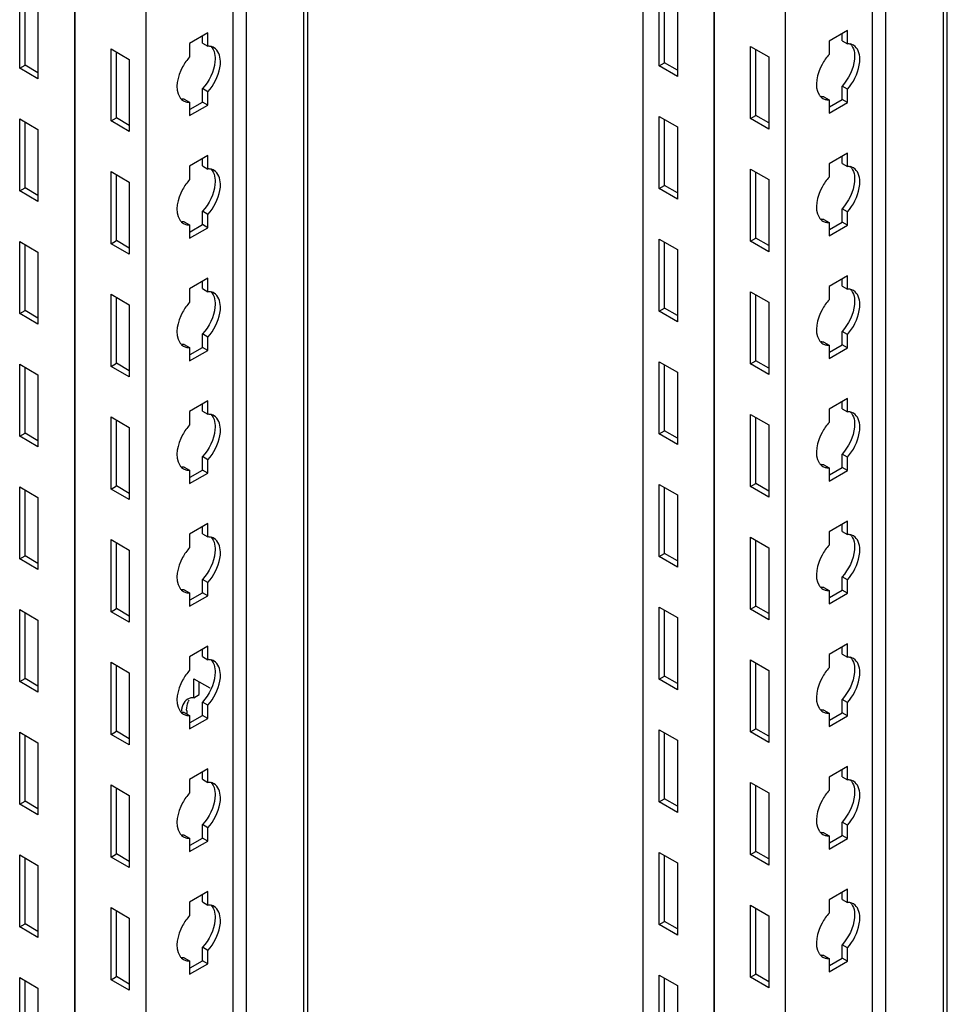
# Model space of a CAD drawing. Header units: millimetres. Extents: x 474 to 1324, y 193 to 2317.
# Tile 14 of 39: x 1168 to 1322, y 564 to 728. Entities that reach past the tile are written whole.
import ezdxf

# ---------------------------------------------------------------- set-up
doc = ezdxf.new("R2010")
doc.units = ezdxf.units.MM
doc.header["$LTSCALE"] = 163.201859
doc.layers.get('0').update_dxf_attribs({"linetype": 'CONTINUOUS'})

msp = doc.modelspace()

# ---------------------------------------------------------------- linework, layer by layer
at = {"color": 7}
for p, q in [((1322.13, 433.8), (1322.13, 1941.88)), ((1321.47, 432.88), (1321.47, 1940.96)), ((1311.85, 1935.41), (1311.85, 427.33)), ((1283.28, 1934.22), (1283.28, 426.14)), ((1283.32, 1934.2), (1283.32, 426.12)), ((1309.62, 1934.12), (1309.62, 427.67)), ((1271.44, 1928), (1271.44, 432.98)), ((1295.13, 1927.38), (1295.13, 419.3)), ((1215.71, 495.37), (1215.71, 1895.82)), ((1215.05, 493.7), (1215.05, 1895.44)), ((1205.43, 1889.89), (1205.43, 488.15)), ((1203.2, 1888.6), (1203.2, 488.5)), ((1188.71, 1880.23), (1188.71, 480.13)), ((1176.86, 1873.39), (1176.86, 486.97)), ((1176.9, 1873.41), (1176.9, 486.95)), ((1167.74, 719.75), (1167.74, 731.76)), ((1168.63, 720.26), (1168.63, 731.25)), ((1274.16, 720.16), (1274.16, 732.17)), ((1275.05, 720.67), (1275.05, 731.66)), ((1170.78, 730), (1170.78, 718)), ((1277.2, 730.41), (1277.2, 718.41)), ((1305.49, 726.04), (1302.45, 724.29)), ((1305.49, 723.82), (1305.49, 726.04)), ((1199.07, 725.63), (1196.03, 723.88)), ((1198.18, 723.92), (1198.18, 725.12)), ((1199.07, 723.41), (1199.07, 725.63)), ((1302.45, 724.29), (1302.45, 722.06)), ((1304.6, 724.33), (1304.6, 725.53)), ((1304.6, 724.33), (1305.49, 723.82)), ((1182.94, 722.98), (1185.99, 721.22)), ((1182.94, 710.98), (1182.94, 722.98)), ((1196.03, 723.88), (1196.03, 721.65)), ((1198.18, 723.92), (1199.07, 723.41)), ((1289.36, 723.39), (1292.41, 721.63)), ((1289.36, 711.39), (1289.36, 723.39)), ((1290.25, 711.9), (1290.25, 722.88)), ((1183.83, 711.49), (1183.83, 722.47)), ((1185.99, 721.22), (1185.99, 709.22)), ((1292.41, 721.63), (1292.41, 709.63)), ((1167.74, 719.75), (1168.63, 720.26)), ((1170.78, 718), (1167.74, 719.75)), ((1170.78, 719.02), (1168.63, 720.26)), ((1274.16, 720.16), (1275.05, 720.67)), ((1277.2, 718.41), (1274.16, 720.16)), ((1277.2, 719.43), (1275.05, 720.67)), ((1199.07, 715.85), (1198.18, 716.37)), ((1198.18, 714.14), (1198.18, 716.37)), ((1305.49, 716.26), (1304.6, 716.77)), ((1304.6, 714.55), (1304.6, 716.77)), ((1305.49, 714.04), (1305.49, 716.26)), ((1195.14, 714.61), (1196.03, 714.1)), ((1199.07, 713.63), (1199.07, 715.85)), ((1301.56, 715.02), (1302.45, 714.51)), ((1302.45, 714.51), (1302.45, 712.28)), ((1302.53, 713.35), (1304.6, 714.55)), ((1305.49, 714.04), (1304.6, 714.55)), ((1196.03, 714.1), (1196.03, 711.87)), ((1196.03, 711.87), (1199.07, 713.63)), ((1196.11, 712.94), (1198.18, 714.14)), ((1199.07, 713.63), (1198.18, 714.14)), ((1302.45, 712.28), (1305.49, 714.04)), ((1167.74, 711.34), (1170.78, 709.59)), ((1167.74, 699.34), (1167.74, 711.34)), ((1182.94, 710.98), (1183.83, 711.49)), ((1185.99, 710.24), (1183.83, 711.49)), ((1274.16, 711.75), (1277.2, 710)), ((1274.16, 699.75), (1274.16, 711.75)), ((1275.05, 700.26), (1275.05, 711.24)), ((1289.36, 711.39), (1290.25, 711.9)), ((1292.41, 709.63), (1289.36, 711.39)), ((1292.41, 710.65), (1290.25, 711.9)), ((1168.63, 699.85), (1168.63, 710.83)), ((1170.78, 709.59), (1170.78, 697.59)), ((1185.99, 709.22), (1182.94, 710.98)), ((1277.2, 710), (1277.2, 697.99)), ((1199.07, 705.22), (1196.03, 703.46)), ((1198.18, 703.5), (1198.18, 704.71)), ((1199.07, 702.99), (1199.07, 705.22)), ((1305.49, 705.63), (1302.45, 703.87)), ((1304.6, 703.91), (1304.6, 705.12)), ((1305.49, 703.4), (1305.49, 705.63)), ((1196.03, 703.46), (1196.03, 701.24)), ((1198.18, 703.5), (1199.07, 702.99)), ((1289.36, 702.98), (1292.41, 701.22)), ((1289.36, 690.97), (1289.36, 702.98)), ((1302.45, 703.87), (1302.45, 701.65)), ((1304.6, 703.91), (1305.49, 703.4)), ((1182.94, 702.57), (1185.99, 700.81)), ((1182.94, 690.56), (1182.94, 702.57)), ((1183.83, 691.07), (1183.83, 702.06)), ((1290.25, 691.48), (1290.25, 702.47)), ((1167.74, 699.34), (1168.63, 699.85)), ((1170.78, 698.61), (1168.63, 699.85)), ((1185.99, 700.81), (1185.99, 688.81)), ((1274.16, 699.75), (1275.05, 700.26)), ((1277.2, 697.99), (1274.16, 699.75)), ((1277.2, 699.02), (1275.05, 700.26)), ((1292.41, 701.22), (1292.41, 689.22)), ((1170.78, 697.59), (1167.74, 699.34)), ((1305.49, 695.85), (1304.6, 696.36)), ((1304.6, 694.14), (1304.6, 696.36)), ((1199.07, 695.44), (1198.18, 695.95)), ((1198.18, 693.73), (1198.18, 695.95)), ((1199.07, 693.22), (1199.07, 695.44)), ((1305.49, 693.63), (1305.49, 695.85)), ((1195.14, 694.2), (1196.03, 693.69)), ((1196.03, 693.69), (1196.03, 691.46)), ((1196.03, 691.46), (1199.07, 693.22)), ((1196.11, 692.53), (1198.18, 693.73)), ((1199.07, 693.22), (1198.18, 693.73)), ((1301.56, 694.61), (1302.45, 694.1)), ((1302.45, 694.1), (1302.45, 691.87)), ((1302.45, 691.87), (1305.49, 693.63)), ((1302.53, 692.94), (1304.6, 694.14)), ((1305.49, 693.63), (1304.6, 694.14)), ((1289.36, 690.97), (1290.25, 691.48)), ((1292.41, 690.24), (1290.25, 691.48)), ((1167.74, 690.93), (1170.78, 689.18)), ((1167.74, 678.93), (1167.74, 690.93)), ((1168.63, 679.44), (1168.63, 690.42)), ((1182.94, 690.56), (1183.83, 691.07)), ((1185.99, 688.81), (1182.94, 690.56)), ((1185.99, 689.83), (1183.83, 691.07)), ((1274.16, 691.34), (1277.2, 689.58)), ((1274.16, 679.34), (1274.16, 691.34)), ((1275.05, 679.85), (1275.05, 690.83)), ((1292.41, 689.22), (1289.36, 690.97)), ((1170.78, 689.18), (1170.78, 677.17)), ((1277.2, 689.58), (1277.2, 677.58)), ((1305.49, 685.22), (1302.45, 683.46)), ((1305.49, 682.99), (1305.49, 685.22)), ((1199.07, 684.81), (1196.03, 683.05)), ((1198.18, 683.09), (1198.18, 684.3)), ((1199.07, 682.58), (1199.07, 684.81)), ((1302.45, 683.46), (1302.45, 681.24)), ((1304.6, 683.5), (1304.6, 684.71)), ((1304.6, 683.5), (1305.49, 682.99)), ((1182.94, 682.15), (1185.99, 680.4)), ((1182.94, 670.15), (1182.94, 682.15)), ((1183.83, 670.66), (1183.83, 681.64)), ((1196.03, 683.05), (1196.03, 680.83)), ((1198.18, 683.09), (1199.07, 682.58)), ((1289.36, 682.56), (1292.41, 680.81)), ((1289.36, 670.56), (1289.36, 682.56)), ((1290.25, 671.07), (1290.25, 682.05)), ((1185.99, 680.4), (1185.99, 668.4)), ((1292.41, 680.81), (1292.41, 668.81)), ((1167.74, 678.93), (1168.63, 679.44)), ((1170.78, 677.17), (1167.74, 678.93)), ((1170.78, 678.19), (1168.63, 679.44)), ((1274.16, 679.34), (1275.05, 679.85)), ((1277.2, 677.58), (1274.16, 679.34)), ((1277.2, 678.6), (1275.05, 679.85)), ((1199.07, 675.03), (1198.18, 675.54)), ((1198.18, 673.31), (1198.18, 675.54)), ((1199.07, 672.8), (1199.07, 675.03)), ((1305.49, 675.44), (1304.6, 675.95)), ((1304.6, 673.72), (1304.6, 675.95)), ((1305.49, 673.21), (1305.49, 675.44)), ((1195.14, 673.78), (1196.03, 673.27)), ((1301.56, 674.19), (1302.45, 673.68)), ((1302.45, 673.68), (1302.45, 671.46)), ((1302.53, 672.53), (1304.6, 673.72)), ((1305.49, 673.21), (1304.6, 673.72)), ((1196.03, 673.27), (1196.03, 671.05)), ((1196.03, 671.05), (1199.07, 672.8)), ((1196.11, 672.12), (1198.18, 673.31)), ((1199.07, 672.8), (1198.18, 673.31)), ((1302.45, 671.46), (1305.49, 673.21)), ((1167.74, 670.52), (1170.78, 668.76)), ((1167.74, 658.52), (1167.74, 670.52)), ((1182.94, 670.15), (1183.83, 670.66)), ((1185.99, 668.4), (1182.94, 670.15)), ((1185.99, 669.42), (1183.83, 670.66)), ((1274.16, 670.93), (1277.2, 669.17)), ((1274.16, 658.93), (1274.16, 670.93)), ((1275.05, 659.44), (1275.05, 670.42)), ((1289.36, 670.56), (1290.25, 671.07)), ((1292.41, 668.81), (1289.36, 670.56)), ((1292.41, 669.83), (1290.25, 671.07)), ((1168.63, 659.03), (1168.63, 670.01)), ((1170.78, 668.76), (1170.78, 656.76)), ((1277.2, 669.17), (1277.2, 657.17)), ((1199.07, 664.39), (1196.03, 662.64)), ((1198.18, 662.68), (1198.18, 663.88)), ((1199.07, 662.17), (1199.07, 664.39)), ((1305.49, 664.8), (1302.45, 663.05)), ((1304.6, 663.09), (1304.6, 664.29)), ((1305.49, 662.58), (1305.49, 664.8)), ((1196.03, 662.64), (1196.03, 660.41)), ((1198.18, 662.68), (1199.07, 662.17)), ((1289.36, 662.15), (1292.41, 660.4)), ((1289.36, 650.15), (1289.36, 662.15)), ((1302.45, 663.05), (1302.45, 660.82)), ((1304.6, 663.09), (1305.49, 662.58)), ((1182.94, 661.74), (1185.99, 659.99)), ((1182.94, 649.74), (1182.94, 661.74)), ((1183.83, 650.25), (1183.83, 661.23)), ((1290.25, 650.66), (1290.25, 661.64)), ((1292.41, 660.4), (1292.41, 648.39)), ((1167.74, 658.52), (1168.63, 659.03)), ((1170.78, 657.78), (1168.63, 659.03)), ((1185.99, 659.99), (1185.99, 647.98)), ((1274.16, 658.93), (1275.05, 659.44)), ((1277.2, 657.17), (1274.16, 658.93)), ((1277.2, 658.19), (1275.05, 659.44)), ((1170.78, 656.76), (1167.74, 658.52)), ((1305.49, 655.03), (1304.6, 655.54)), ((1304.6, 653.31), (1304.6, 655.54)), ((1199.07, 654.62), (1198.18, 655.13)), ((1198.18, 652.9), (1198.18, 655.13)), ((1199.07, 652.39), (1199.07, 654.62)), ((1301.56, 653.78), (1302.45, 653.27)), ((1305.49, 652.8), (1305.49, 655.03)), ((1195.14, 653.37), (1196.03, 652.86)), ((1196.03, 652.86), (1196.03, 650.64)), ((1196.03, 650.64), (1199.07, 652.39)), ((1196.11, 651.7), (1198.18, 652.9)), ((1199.07, 652.39), (1198.18, 652.9)), ((1302.45, 653.27), (1302.45, 651.05)), ((1302.45, 651.05), (1305.49, 652.8)), ((1302.53, 652.11), (1304.6, 653.31)), ((1305.49, 652.8), (1304.6, 653.31)), ((1274.16, 650.52), (1277.2, 648.76)), ((1274.16, 638.51), (1274.16, 650.52)), ((1289.36, 650.15), (1290.25, 650.66)), ((1292.41, 649.41), (1290.25, 650.66)), ((1167.74, 650.11), (1170.78, 648.35)), ((1167.74, 638.1), (1167.74, 650.11)), ((1168.63, 638.61), (1168.63, 649.6)), ((1182.94, 649.74), (1183.83, 650.25)), ((1185.99, 647.98), (1182.94, 649.74)), ((1185.99, 649), (1183.83, 650.25)), ((1275.05, 639.02), (1275.05, 650)), ((1292.41, 648.39), (1289.36, 650.15)), ((1170.78, 648.35), (1170.78, 636.35)), ((1277.2, 648.76), (1277.2, 636.76)), ((1199.07, 643.98), (1196.03, 642.23)), ((1199.07, 641.76), (1199.07, 643.98)), ((1305.49, 644.39), (1302.45, 642.64)), ((1305.49, 642.17), (1305.49, 644.39)), ((1198.18, 642.27), (1198.18, 643.47)), ((1198.18, 642.27), (1199.07, 641.76)), ((1302.45, 642.64), (1302.45, 640.41)), ((1304.6, 642.68), (1304.6, 643.88)), ((1304.6, 642.68), (1305.49, 642.17)), ((1182.94, 641.33), (1185.99, 639.57)), ((1182.94, 629.33), (1182.94, 641.33)), ((1183.83, 629.84), (1183.83, 640.82)), ((1196.03, 642.23), (1196.03, 640)), ((1289.36, 641.74), (1292.41, 639.98)), ((1289.36, 629.74), (1289.36, 641.74)), ((1290.25, 630.25), (1290.25, 641.23)), ((1185.99, 639.57), (1185.99, 627.57)), ((1274.16, 638.51), (1275.05, 639.02)), ((1277.2, 637.78), (1275.05, 639.02)), ((1292.41, 639.98), (1292.41, 627.98)), ((1167.74, 638.1), (1168.63, 638.61)), ((1170.78, 636.35), (1167.74, 638.1)), ((1170.78, 637.37), (1168.63, 638.61)), ((1277.2, 636.76), (1274.16, 638.51)), ((1199.07, 634.2), (1198.18, 634.71)), ((1198.18, 632.49), (1198.18, 634.71)), ((1199.07, 631.98), (1199.07, 634.2)), ((1305.49, 634.61), (1304.6, 635.12)), ((1304.6, 632.9), (1304.6, 635.12)), ((1305.49, 632.39), (1305.49, 634.61)), ((1195.14, 632.96), (1196.03, 632.45)), ((1196.03, 632.45), (1196.03, 630.22)), ((1196.11, 631.29), (1198.18, 632.49)), ((1199.07, 631.98), (1198.18, 632.49)), ((1301.56, 633.37), (1302.45, 632.86)), ((1302.45, 632.86), (1302.45, 630.63)), ((1302.53, 631.7), (1304.6, 632.9)), ((1305.49, 632.39), (1304.6, 632.9)), ((1196.03, 630.22), (1199.07, 631.98)), ((1302.45, 630.63), (1305.49, 632.39)), ((1167.74, 629.69), (1170.78, 627.94)), ((1167.74, 617.69), (1167.74, 629.69)), ((1168.63, 618.2), (1168.63, 629.18)), ((1182.94, 629.33), (1183.83, 629.84)), ((1185.99, 627.57), (1182.94, 629.33)), ((1185.99, 628.59), (1183.83, 629.84)), ((1274.16, 630.1), (1277.2, 628.35)), ((1274.16, 618.1), (1274.16, 630.1)), ((1275.05, 618.61), (1275.05, 629.59)), ((1289.36, 629.74), (1290.25, 630.25)), ((1292.41, 627.98), (1289.36, 629.74)), ((1292.41, 629), (1290.25, 630.25)), ((1170.78, 627.94), (1170.78, 615.93)), ((1277.2, 628.35), (1277.2, 616.34)), ((1199.07, 623.57), (1196.03, 621.81)), ((1198.18, 621.85), (1198.18, 623.06)), ((1199.07, 621.34), (1199.07, 623.57)), ((1305.49, 623.98), (1302.45, 622.22)), ((1304.6, 622.26), (1304.6, 623.47)), ((1305.49, 621.75), (1305.49, 623.98)), ((1196.03, 621.81), (1196.03, 619.59)), ((1198.18, 621.85), (1199.07, 621.34)), ((1289.36, 621.33), (1292.41, 619.57)), ((1289.36, 609.32), (1289.36, 621.33)), ((1302.45, 622.22), (1302.45, 620)), ((1304.6, 622.26), (1305.49, 621.75)), ((1182.94, 620.92), (1185.99, 619.16)), ((1182.94, 608.91), (1182.94, 620.92)), ((1183.83, 609.42), (1183.83, 620.41)), ((1290.25, 609.83), (1290.25, 620.82)), ((1292.41, 619.57), (1292.41, 607.57)), ((1167.74, 617.69), (1168.63, 618.2)), ((1170.78, 615.93), (1167.74, 617.69)), ((1170.78, 616.96), (1168.63, 618.2)), ((1185.99, 619.16), (1185.99, 607.16)), ((1196.73, 618.18), (1199.36, 616.66)), ((1196.73, 615.02), (1196.73, 618.18)), ((1274.16, 618.1), (1275.05, 618.61)), ((1277.2, 616.34), (1274.16, 618.1)), ((1277.2, 617.37), (1275.05, 618.61)), ((1197.62, 615.53), (1197.62, 617.67)), ((1196.73, 615.02), (1197.62, 615.53)), ((1305.49, 614.2), (1304.6, 614.71)), ((1304.6, 612.49), (1304.6, 614.71)), ((1199.07, 613.79), (1198.18, 614.3)), ((1198.18, 612.08), (1198.18, 614.3)), ((1199.07, 611.57), (1199.07, 613.79)), ((1301.56, 612.96), (1302.45, 612.45)), ((1305.49, 611.98), (1305.49, 614.2)), ((1195.14, 612.55), (1196.03, 612.04)), ((1196.03, 612.04), (1196.03, 609.81)), ((1196.03, 609.81), (1199.07, 611.57)), ((1196.11, 610.88), (1198.18, 612.08)), ((1199.07, 611.57), (1198.18, 612.08)), ((1302.45, 612.45), (1302.45, 610.22)), ((1302.45, 610.22), (1305.49, 611.98)), ((1302.53, 611.29), (1304.6, 612.49)), ((1305.49, 611.98), (1304.6, 612.49)), ((1274.16, 609.69), (1277.2, 607.93)), ((1274.16, 597.69), (1274.16, 609.69)), ((1289.36, 609.32), (1290.25, 609.83)), ((1292.41, 608.59), (1290.25, 609.83)), ((1167.74, 609.28), (1170.78, 607.52)), ((1167.74, 597.28), (1167.74, 609.28)), ((1168.63, 597.79), (1168.63, 608.77)), ((1182.94, 608.91), (1183.83, 609.42)), ((1185.99, 607.16), (1182.94, 608.91)), ((1185.99, 608.18), (1183.83, 609.42)), ((1275.05, 598.2), (1275.05, 609.18)), ((1277.2, 607.93), (1277.2, 595.93)), ((1292.41, 607.57), (1289.36, 609.32)), ((1170.78, 607.52), (1170.78, 595.52)), ((1199.07, 603.16), (1196.03, 601.4)), ((1199.07, 600.93), (1199.07, 603.16)), ((1305.49, 603.57), (1302.45, 601.81)), ((1304.6, 601.85), (1304.6, 603.06)), ((1305.49, 601.34), (1305.49, 603.57)), ((1196.03, 601.4), (1196.03, 599.18)), ((1198.18, 601.44), (1198.18, 602.65)), ((1198.18, 601.44), (1199.07, 600.93)), ((1302.45, 601.81), (1302.45, 599.59)), ((1304.6, 601.85), (1305.49, 601.34)), ((1182.94, 600.5), (1185.99, 598.75)), ((1182.94, 588.5), (1182.94, 600.5)), ((1183.83, 589.01), (1183.83, 599.99)), ((1289.36, 600.91), (1292.41, 599.16)), ((1289.36, 588.91), (1289.36, 600.91)), ((1290.25, 589.42), (1290.25, 600.4)), ((1185.99, 598.75), (1185.99, 586.75)), ((1274.16, 597.69), (1275.05, 598.2)), ((1277.2, 596.95), (1275.05, 598.2)), ((1292.41, 599.16), (1292.41, 587.15)), ((1167.74, 597.28), (1168.63, 597.79)), ((1170.78, 595.52), (1167.74, 597.28)), ((1170.78, 596.54), (1168.63, 597.79)), ((1277.2, 595.93), (1274.16, 597.69)), ((1199.07, 593.38), (1198.18, 593.89)), ((1198.18, 591.66), (1198.18, 593.89)), ((1199.07, 591.15), (1199.07, 593.38)), ((1305.49, 593.79), (1304.6, 594.3)), ((1304.6, 592.07), (1304.6, 594.3)), ((1305.49, 591.56), (1305.49, 593.79)), ((1195.14, 592.13), (1196.03, 591.62)), ((1196.03, 591.62), (1196.03, 589.4)), ((1196.11, 590.47), (1198.18, 591.66)), ((1199.07, 591.15), (1198.18, 591.66)), ((1301.56, 592.54), (1302.45, 592.03)), ((1302.45, 592.03), (1302.45, 589.81)), ((1302.45, 589.81), (1305.49, 591.56)), ((1302.53, 590.88), (1304.6, 592.07)), ((1305.49, 591.56), (1304.6, 592.07)), ((1196.03, 589.4), (1199.07, 591.15)), ((1167.74, 588.87), (1170.78, 587.11)), ((1167.74, 576.87), (1167.74, 588.87)), ((1168.63, 577.38), (1168.63, 588.36)), ((1182.94, 588.5), (1183.83, 589.01)), ((1185.99, 586.75), (1182.94, 588.5)), ((1185.99, 587.77), (1183.83, 589.01)), ((1274.16, 589.28), (1277.2, 587.52)), ((1274.16, 577.27), (1274.16, 589.28)), ((1275.05, 577.79), (1275.05, 588.77)), ((1289.36, 588.91), (1290.25, 589.42)), ((1292.41, 587.15), (1289.36, 588.91)), ((1292.41, 588.18), (1290.25, 589.42)), ((1170.78, 587.11), (1170.78, 575.11)), ((1277.2, 587.52), (1277.2, 575.52)), ((1199.07, 582.74), (1196.03, 580.99)), ((1198.18, 581.03), (1198.18, 582.23)), ((1199.07, 580.52), (1199.07, 582.74)), ((1305.49, 583.15), (1302.45, 581.4)), ((1304.6, 581.44), (1304.6, 582.64)), ((1305.49, 580.93), (1305.49, 583.15)), ((1182.94, 580.09), (1185.99, 578.34)), ((1182.94, 568.09), (1182.94, 580.09)), ((1196.03, 580.99), (1196.03, 578.76)), ((1198.18, 581.03), (1199.07, 580.52)), ((1289.36, 580.5), (1292.41, 578.74)), ((1289.36, 568.5), (1289.36, 580.5)), ((1302.45, 581.4), (1302.45, 579.17)), ((1304.6, 581.44), (1305.49, 580.93)), ((1183.83, 568.6), (1183.83, 579.58)), ((1290.25, 569.01), (1290.25, 579.99)), ((1292.41, 578.74), (1292.41, 566.74)), ((1167.74, 576.87), (1168.63, 577.38)), ((1170.78, 575.11), (1167.74, 576.87)), ((1170.78, 576.13), (1168.63, 577.38)), ((1185.99, 578.34), (1185.99, 566.33)), ((1274.16, 577.27), (1275.05, 577.79)), ((1277.2, 575.52), (1274.16, 577.27)), ((1277.2, 576.54), (1275.05, 577.79)), ((1199.07, 572.97), (1198.18, 573.48)), ((1198.18, 571.25), (1198.18, 573.48)), ((1305.49, 573.38), (1304.6, 573.89)), ((1304.6, 571.66), (1304.6, 573.89)), ((1199.07, 570.74), (1199.07, 572.97)), ((1301.56, 572.13), (1302.45, 571.62)), ((1305.49, 571.15), (1305.49, 573.38)), ((1195.14, 571.72), (1196.03, 571.21)), ((1196.03, 571.21), (1196.03, 568.99)), ((1196.03, 568.99), (1199.07, 570.74)), ((1196.11, 570.05), (1198.18, 571.25)), ((1199.07, 570.74), (1198.18, 571.25)), ((1302.45, 571.62), (1302.45, 569.4)), ((1302.45, 569.4), (1305.49, 571.15)), ((1302.53, 570.46), (1304.6, 571.66)), ((1305.49, 571.15), (1304.6, 571.66)), ((1182.94, 568.09), (1183.83, 568.6)), ((1185.99, 567.35), (1183.83, 568.6)), ((1274.16, 568.86), (1277.2, 567.11)), ((1274.16, 556.86), (1274.16, 568.86)), ((1289.36, 568.5), (1290.25, 569.01)), ((1292.41, 567.76), (1290.25, 569.01)), ((1167.74, 568.46), (1170.78, 566.7)), ((1167.74, 556.45), (1167.74, 568.46)), ((1168.63, 556.96), (1168.63, 567.94)), ((1185.99, 566.33), (1182.94, 568.09)), ((1275.05, 557.37), (1275.05, 568.35)), ((1277.2, 567.11), (1277.2, 555.11)), ((1292.41, 566.74), (1289.36, 568.5)), ((1170.78, 566.7), (1170.78, 554.7))]:
    msp.add_line(p, q, dxfattribs=at)
for centre, radius, start, end in [((1195.85, 715.82), 1.71, 226.6668, 240.1461), ((1302.27, 716.23), 1.71, 226.6668, 240.1461), ((1195.85, 695.41), 1.71, 226.6668, 240.1461), ((1302.27, 695.82), 1.71, 226.6668, 240.1461), ((1195.85, 675), 1.71, 226.6668, 240.1461), ((1302.27, 675.41), 1.71, 226.6668, 240.1461), ((1302.27, 654.99), 1.71, 226.6668, 240.1461), ((1195.85, 654.58), 1.71, 226.6668, 240.1461), ((1195.85, 634.17), 1.71, 226.6668, 240.1461), ((1302.27, 634.58), 1.71, 226.6668, 240.1461), ((1197.96, 613.42), 2.36, 149.7194, 156.8236), ((1198.6, 612.48), 3.96, 170.3962, 176.1065), ((1200.55, 612.96), 5.02, 180.0422, 183.7092), ((1302.27, 614.17), 1.71, 226.6668, 240.1461), ((1195.85, 613.76), 1.71, 226.6668, 240.1461), ((1201.12, 612.99), 5.59, 183.6871, 186.1493), ((1195.85, 593.35), 1.71, 226.6668, 240.1461), ((1302.27, 593.76), 1.71, 226.6668, 240.1461), ((1302.27, 573.34), 1.71, 226.6668, 240.1461), ((1195.85, 572.93), 1.71, 226.6668, 240.1461)]:
    msp.add_arc(centre, radius, start, end, dxfattribs=at)
for points, knots in [([(1199.48, 723.38), (1199.41, 723.39), (1199.27, 723.41), (1199.14, 723.41), (1199.07, 723.41)], [0, 0, 0, 0, 0.493256, 1, 1, 1, 1]), ([(1201.06, 719.85), (1201.13, 720.21), (1201.26, 721.36), (1200.81, 722.76), (1200.1, 723.17)], [0, 0, 0, 0, 0.308884, 1, 1, 1, 1]), ([(1306.6, 722.63), (1306.7, 722.19), (1306.74, 720.05), (1305.7, 718), (1304.6, 716.77)], [0, 0, 0, 0, 0.217202, 1, 1, 1, 1]), ([(1305.9, 723.79), (1305.83, 723.8), (1305.69, 723.82), (1305.56, 723.82), (1305.49, 723.82)], [0, 0, 0, 0, 0.493256, 1, 1, 1, 1]), ([(1307.48, 720.26), (1307.55, 720.62), (1307.68, 721.77), (1307.23, 723.17), (1306.52, 723.58)], [0, 0, 0, 0, 0.308884, 1, 1, 1, 1]), ([(1196.03, 721.65), (1195.57, 721.14), (1194.26, 719.26), (1193.47, 716.37), (1194.37, 714.95)], [0, 0, 0, 0, 0.288497, 1, 1, 1, 1]), ([(1200.18, 722.22), (1200.28, 721.78), (1200.32, 719.64), (1199.28, 717.59), (1198.18, 716.37)], [0, 0, 0, 0, 0.217202, 1, 1, 1, 1]), ([(1302.45, 722.06), (1301.99, 721.55), (1300.68, 719.67), (1299.89, 716.78), (1300.79, 715.36)], [0, 0, 0, 0, 0.288497, 1, 1, 1, 1]), ([(1194.37, 714.95), (1194.41, 714.88), (1194.51, 714.75), (1194.62, 714.63), (1194.67, 714.58)], [0, 0, 0, 0, 0.507362, 1, 1, 1, 1]), ([(1195.14, 714.61), (1195.07, 714.61), (1194.93, 714.61), (1194.8, 714.62), (1194.73, 714.63)], [0, 0, 0, 0, 0.506746, 1, 1, 1, 1]), ([(1300.79, 715.36), (1300.83, 715.29), (1300.93, 715.16), (1301.04, 715.04), (1301.09, 714.99)], [0, 0, 0, 0, 0.507362, 1, 1, 1, 1]), ([(1301.56, 715.02), (1301.49, 715.02), (1301.35, 715.02), (1301.22, 715.03), (1301.15, 715.04)], [0, 0, 0, 0, 0.506746, 1, 1, 1, 1]), ([(1301.96, 714.55), (1302.04, 714.53), (1302.2, 714.51), (1302.36, 714.51), (1302.45, 714.51)], [0, 0, 0, 0, 0.492174, 1, 1, 1, 1]), ([(1195.54, 714.14), (1195.62, 714.12), (1195.78, 714.1), (1195.94, 714.1), (1196.03, 714.1)], [0, 0, 0, 0, 0.492174, 1, 1, 1, 1]), ([(1199.48, 702.97), (1199.41, 702.98), (1199.27, 703), (1199.14, 703), (1199.07, 702.99)], [0, 0, 0, 0, 0.493256, 1, 1, 1, 1]), ([(1305.9, 703.38), (1305.83, 703.39), (1305.69, 703.41), (1305.56, 703.41), (1305.49, 703.4)], [0, 0, 0, 0, 0.493256, 1, 1, 1, 1]), ([(1307.48, 699.85), (1307.55, 700.21), (1307.68, 701.36), (1307.23, 702.76), (1306.52, 703.17)], [0, 0, 0, 0, 0.308884, 1, 1, 1, 1]), ([(1200.18, 701.81), (1200.28, 701.37), (1200.32, 699.23), (1199.28, 697.18), (1198.18, 695.95)], [0, 0, 0, 0, 0.217202, 1, 1, 1, 1]), ([(1201.06, 699.44), (1201.13, 699.8), (1201.26, 700.95), (1200.81, 702.35), (1200.1, 702.76)], [0, 0, 0, 0, 0.308884, 1, 1, 1, 1]), ([(1302.45, 701.65), (1301.99, 701.14), (1300.68, 699.26), (1299.89, 696.37), (1300.79, 694.95)], [0, 0, 0, 0, 0.288497, 1, 1, 1, 1]), ([(1306.6, 702.22), (1306.7, 701.78), (1306.74, 699.64), (1305.7, 697.59), (1304.6, 696.36)], [0, 0, 0, 0, 0.217202, 1, 1, 1, 1]), ([(1196.03, 701.24), (1195.57, 700.73), (1194.26, 698.85), (1193.47, 695.96), (1194.37, 694.54)], [0, 0, 0, 0, 0.288497, 1, 1, 1, 1]), ([(1300.79, 694.95), (1300.83, 694.88), (1300.93, 694.75), (1301.04, 694.63), (1301.09, 694.57)], [0, 0, 0, 0, 0.507362, 1, 1, 1, 1]), ([(1194.37, 694.54), (1194.41, 694.47), (1194.51, 694.34), (1194.62, 694.22), (1194.67, 694.16)], [0, 0, 0, 0, 0.507362, 1, 1, 1, 1]), ([(1195.14, 694.2), (1195.07, 694.19), (1194.93, 694.2), (1194.8, 694.21), (1194.73, 694.22)], [0, 0, 0, 0, 0.506746, 1, 1, 1, 1]), ([(1195.54, 693.72), (1195.62, 693.71), (1195.78, 693.69), (1195.94, 693.68), (1196.03, 693.69)], [0, 0, 0, 0, 0.492174, 1, 1, 1, 1]), ([(1301.56, 694.61), (1301.49, 694.6), (1301.35, 694.6), (1301.22, 694.62), (1301.15, 694.63)], [0, 0, 0, 0, 0.506746, 1, 1, 1, 1]), ([(1301.96, 694.13), (1302.04, 694.12), (1302.2, 694.1), (1302.36, 694.09), (1302.45, 694.1)], [0, 0, 0, 0, 0.492174, 1, 1, 1, 1]), ([(1199.48, 682.56), (1199.41, 682.57), (1199.27, 682.58), (1199.14, 682.58), (1199.07, 682.58)], [0, 0, 0, 0, 0.493256, 1, 1, 1, 1]), ([(1201.06, 679.03), (1201.13, 679.39), (1201.26, 680.54), (1200.81, 681.94), (1200.1, 682.34)], [0, 0, 0, 0, 0.308884, 1, 1, 1, 1]), ([(1306.6, 681.81), (1306.7, 681.36), (1306.74, 679.23), (1305.7, 677.18), (1304.6, 675.95)], [0, 0, 0, 0, 0.217202, 1, 1, 1, 1]), ([(1305.9, 682.97), (1305.83, 682.98), (1305.69, 682.99), (1305.56, 682.99), (1305.49, 682.99)], [0, 0, 0, 0, 0.493256, 1, 1, 1, 1]), ([(1307.48, 679.44), (1307.55, 679.8), (1307.68, 680.95), (1307.23, 682.35), (1306.52, 682.75)], [0, 0, 0, 0, 0.308884, 1, 1, 1, 1]), ([(1196.03, 680.83), (1195.57, 680.32), (1194.26, 678.43), (1193.47, 675.55), (1194.37, 674.13)], [0, 0, 0, 0, 0.288497, 1, 1, 1, 1]), ([(1200.18, 681.4), (1200.28, 680.95), (1200.32, 678.82), (1199.28, 676.77), (1198.18, 675.54)], [0, 0, 0, 0, 0.217202, 1, 1, 1, 1]), ([(1302.45, 681.24), (1301.99, 680.73), (1300.68, 678.84), (1299.89, 675.96), (1300.79, 674.54)], [0, 0, 0, 0, 0.288497, 1, 1, 1, 1]), ([(1194.37, 674.13), (1194.41, 674.06), (1194.51, 673.93), (1194.62, 673.81), (1194.67, 673.75)], [0, 0, 0, 0, 0.507362, 1, 1, 1, 1]), ([(1195.14, 673.78), (1195.07, 673.78), (1194.93, 673.78), (1194.8, 673.8), (1194.73, 673.81)], [0, 0, 0, 0, 0.506746, 1, 1, 1, 1]), ([(1300.79, 674.54), (1300.83, 674.47), (1300.93, 674.34), (1301.04, 674.22), (1301.09, 674.16)], [0, 0, 0, 0, 0.507362, 1, 1, 1, 1]), ([(1301.56, 674.19), (1301.49, 674.19), (1301.35, 674.19), (1301.22, 674.21), (1301.15, 674.22)], [0, 0, 0, 0, 0.506746, 1, 1, 1, 1]), ([(1301.96, 673.72), (1302.04, 673.71), (1302.2, 673.68), (1302.36, 673.68), (1302.45, 673.68)], [0, 0, 0, 0, 0.492174, 1, 1, 1, 1]), ([(1195.54, 673.31), (1195.62, 673.3), (1195.78, 673.27), (1195.94, 673.27), (1196.03, 673.27)], [0, 0, 0, 0, 0.492174, 1, 1, 1, 1]), ([(1199.48, 662.15), (1199.41, 662.16), (1199.27, 662.17), (1199.14, 662.17), (1199.07, 662.17)], [0, 0, 0, 0, 0.493256, 1, 1, 1, 1]), ([(1201.06, 658.61), (1201.13, 658.97), (1201.26, 660.13), (1200.81, 661.52), (1200.1, 661.93)], [0, 0, 0, 0, 0.308884, 1, 1, 1, 1]), ([(1305.9, 662.56), (1305.83, 662.57), (1305.69, 662.58), (1305.56, 662.58), (1305.49, 662.58)], [0, 0, 0, 0, 0.493256, 1, 1, 1, 1]), ([(1307.48, 659.02), (1307.55, 659.38), (1307.68, 660.54), (1307.23, 661.93), (1306.52, 662.34)], [0, 0, 0, 0, 0.308884, 1, 1, 1, 1]), ([(1196.03, 660.41), (1195.57, 659.91), (1194.26, 658.02), (1193.47, 655.14), (1194.37, 653.71)], [0, 0, 0, 0, 0.288497, 1, 1, 1, 1]), ([(1200.18, 660.99), (1200.28, 660.54), (1200.32, 658.41), (1199.28, 656.35), (1198.18, 655.13)], [0, 0, 0, 0, 0.217202, 1, 1, 1, 1]), ([(1302.45, 660.82), (1301.99, 660.32), (1300.68, 658.43), (1299.89, 655.54), (1300.79, 654.12)], [0, 0, 0, 0, 0.288497, 1, 1, 1, 1]), ([(1306.6, 661.4), (1306.7, 660.95), (1306.74, 658.82), (1305.7, 656.76), (1304.6, 655.54)], [0, 0, 0, 0, 0.217202, 1, 1, 1, 1]), ([(1300.79, 654.12), (1300.83, 654.05), (1300.93, 653.92), (1301.04, 653.8), (1301.09, 653.75)], [0, 0, 0, 0, 0.507362, 1, 1, 1, 1]), ([(1301.56, 653.78), (1301.49, 653.78), (1301.35, 653.78), (1301.22, 653.79), (1301.15, 653.8)], [0, 0, 0, 0, 0.506746, 1, 1, 1, 1]), ([(1194.37, 653.71), (1194.41, 653.64), (1194.51, 653.51), (1194.62, 653.39), (1194.67, 653.34)], [0, 0, 0, 0, 0.507362, 1, 1, 1, 1]), ([(1195.14, 653.37), (1195.07, 653.37), (1194.93, 653.37), (1194.8, 653.38), (1194.73, 653.39)], [0, 0, 0, 0, 0.506746, 1, 1, 1, 1]), ([(1195.54, 652.9), (1195.62, 652.88), (1195.78, 652.86), (1195.94, 652.86), (1196.03, 652.86)], [0, 0, 0, 0, 0.492174, 1, 1, 1, 1]), ([(1301.96, 653.31), (1302.04, 653.29), (1302.2, 653.27), (1302.36, 653.27), (1302.45, 653.27)], [0, 0, 0, 0, 0.492174, 1, 1, 1, 1]), ([(1199.48, 641.73), (1199.41, 641.74), (1199.27, 641.76), (1199.14, 641.76), (1199.07, 641.76)], [0, 0, 0, 0, 0.493256, 1, 1, 1, 1]), ([(1201.06, 638.2), (1201.13, 638.56), (1201.26, 639.71), (1200.81, 641.11), (1200.1, 641.52)], [0, 0, 0, 0, 0.308884, 1, 1, 1, 1]), ([(1306.6, 640.98), (1306.7, 640.54), (1306.74, 638.4), (1305.7, 636.35), (1304.6, 635.12)], [0, 0, 0, 0, 0.217202, 1, 1, 1, 1]), ([(1305.9, 642.14), (1305.83, 642.15), (1305.69, 642.17), (1305.56, 642.17), (1305.49, 642.17)], [0, 0, 0, 0, 0.493256, 1, 1, 1, 1]), ([(1307.48, 638.61), (1307.55, 638.97), (1307.68, 640.12), (1307.23, 641.52), (1306.52, 641.93)], [0, 0, 0, 0, 0.308884, 1, 1, 1, 1]), ([(1196.03, 640), (1195.57, 639.49), (1194.26, 637.61), (1193.47, 634.72), (1194.37, 633.3)], [0, 0, 0, 0, 0.288497, 1, 1, 1, 1]), ([(1200.18, 640.57), (1200.28, 640.13), (1200.32, 637.99), (1199.28, 635.94), (1198.18, 634.71)], [0, 0, 0, 0, 0.217202, 1, 1, 1, 1]), ([(1302.45, 640.41), (1301.99, 639.9), (1300.68, 638.02), (1299.89, 635.13), (1300.79, 633.71)], [0, 0, 0, 0, 0.288497, 1, 1, 1, 1]), ([(1194.37, 633.3), (1194.41, 633.23), (1194.51, 633.1), (1194.62, 632.98), (1194.67, 632.93)], [0, 0, 0, 0, 0.507362, 1, 1, 1, 1]), ([(1195.14, 632.96), (1195.07, 632.96), (1194.93, 632.96), (1194.8, 632.97), (1194.73, 632.98)], [0, 0, 0, 0, 0.506746, 1, 1, 1, 1]), ([(1195.54, 632.49), (1195.62, 632.47), (1195.78, 632.45), (1195.94, 632.45), (1196.03, 632.45)], [0, 0, 0, 0, 0.492174, 1, 1, 1, 1]), ([(1300.79, 633.71), (1300.83, 633.64), (1300.93, 633.51), (1301.04, 633.39), (1301.09, 633.34)], [0, 0, 0, 0, 0.507362, 1, 1, 1, 1]), ([(1301.56, 633.37), (1301.49, 633.37), (1301.35, 633.37), (1301.22, 633.38), (1301.15, 633.39)], [0, 0, 0, 0, 0.506746, 1, 1, 1, 1]), ([(1301.96, 632.9), (1302.04, 632.88), (1302.2, 632.86), (1302.36, 632.86), (1302.45, 632.86)], [0, 0, 0, 0, 0.492174, 1, 1, 1, 1]), ([(1199.48, 621.32), (1199.41, 621.33), (1199.27, 621.35), (1199.14, 621.35), (1199.07, 621.34)], [0, 0, 0, 0, 0.493256, 1, 1, 1, 1]), ([(1201.06, 617.79), (1201.13, 618.15), (1201.26, 619.3), (1200.81, 620.7), (1200.1, 621.11)], [0, 0, 0, 0, 0.308884, 1, 1, 1, 1]), ([(1305.9, 621.73), (1305.83, 621.74), (1305.69, 621.76), (1305.56, 621.76), (1305.49, 621.75)], [0, 0, 0, 0, 0.493256, 1, 1, 1, 1]), ([(1307.48, 618.2), (1307.55, 618.56), (1307.68, 619.71), (1307.23, 621.11), (1306.52, 621.52)], [0, 0, 0, 0, 0.308884, 1, 1, 1, 1]), ([(1196.03, 619.59), (1195.57, 619.08), (1194.26, 617.2), (1193.47, 614.31), (1194.37, 612.89)], [0, 0, 0, 0, 0.288497, 1, 1, 1, 1]), ([(1200.18, 620.16), (1200.28, 619.72), (1200.32, 617.58), (1199.28, 615.53), (1198.18, 614.3)], [0, 0, 0, 0, 0.217202, 1, 1, 1, 1]), ([(1302.45, 620), (1301.99, 619.49), (1300.68, 617.61), (1299.89, 614.72), (1300.79, 613.3)], [0, 0, 0, 0, 0.288497, 1, 1, 1, 1]), ([(1306.6, 620.57), (1306.7, 620.12), (1306.74, 617.99), (1305.7, 615.94), (1304.6, 614.71)], [0, 0, 0, 0, 0.217202, 1, 1, 1, 1]), ([(1196.73, 615.02), (1196.65, 615.02), (1196.48, 615.02), (1196.31, 614.99), (1196.23, 614.98)], [0, 0, 0, 0, 0.508153, 1, 1, 1, 1]), ([(1194.37, 612.89), (1194.41, 612.82), (1194.51, 612.69), (1194.62, 612.57), (1194.67, 612.51)], [0, 0, 0, 0, 0.507362, 1, 1, 1, 1]), ([(1300.79, 613.3), (1300.83, 613.23), (1300.93, 613.1), (1301.04, 612.98), (1301.09, 612.92)], [0, 0, 0, 0, 0.507362, 1, 1, 1, 1]), ([(1301.56, 612.96), (1301.49, 612.95), (1301.35, 612.95), (1301.22, 612.97), (1301.15, 612.98)], [0, 0, 0, 0, 0.506746, 1, 1, 1, 1]), ([(1195.14, 612.55), (1195.07, 612.54), (1194.93, 612.54), (1194.8, 612.56), (1194.73, 612.57)], [0, 0, 0, 0, 0.506746, 1, 1, 1, 1]), ([(1195.54, 612.07), (1195.62, 612.06), (1195.78, 612.04), (1195.94, 612.03), (1196.03, 612.04)], [0, 0, 0, 0, 0.492174, 1, 1, 1, 1]), ([(1301.96, 612.48), (1302.04, 612.47), (1302.2, 612.45), (1302.36, 612.44), (1302.45, 612.45)], [0, 0, 0, 0, 0.492174, 1, 1, 1, 1]), ([(1305.9, 601.32), (1305.83, 601.33), (1305.69, 601.34), (1305.56, 601.34), (1305.49, 601.34)], [0, 0, 0, 0, 0.493256, 1, 1, 1, 1]), ([(1200.18, 599.75), (1200.28, 599.3), (1200.32, 597.17), (1199.28, 595.12), (1198.18, 593.89)], [0, 0, 0, 0, 0.217202, 1, 1, 1, 1]), ([(1199.48, 600.91), (1199.41, 600.92), (1199.27, 600.93), (1199.14, 600.93), (1199.07, 600.93)], [0, 0, 0, 0, 0.493256, 1, 1, 1, 1]), ([(1201.06, 597.38), (1201.13, 597.74), (1201.26, 598.89), (1200.81, 600.29), (1200.1, 600.69)], [0, 0, 0, 0, 0.308884, 1, 1, 1, 1]), ([(1306.6, 600.16), (1306.7, 599.71), (1306.74, 597.58), (1305.7, 595.53), (1304.6, 594.3)], [0, 0, 0, 0, 0.217202, 1, 1, 1, 1]), ([(1307.48, 597.79), (1307.55, 598.15), (1307.68, 599.3), (1307.23, 600.7), (1306.52, 601.1)], [0, 0, 0, 0, 0.308884, 1, 1, 1, 1]), ([(1196.03, 599.18), (1195.57, 598.67), (1194.26, 596.78), (1193.47, 593.9), (1194.37, 592.48)], [0, 0, 0, 0, 0.288497, 1, 1, 1, 1]), ([(1302.45, 599.59), (1301.99, 599.08), (1300.68, 597.19), (1299.89, 594.31), (1300.79, 592.89)], [0, 0, 0, 0, 0.288497, 1, 1, 1, 1]), ([(1194.37, 592.48), (1194.41, 592.41), (1194.51, 592.28), (1194.62, 592.16), (1194.67, 592.1)], [0, 0, 0, 0, 0.507362, 1, 1, 1, 1]), ([(1195.14, 592.13), (1195.07, 592.13), (1194.93, 592.13), (1194.8, 592.15), (1194.73, 592.16)], [0, 0, 0, 0, 0.506746, 1, 1, 1, 1]), ([(1195.54, 591.66), (1195.62, 591.65), (1195.78, 591.62), (1195.94, 591.62), (1196.03, 591.62)], [0, 0, 0, 0, 0.492174, 1, 1, 1, 1]), ([(1300.79, 592.89), (1300.83, 592.82), (1300.93, 592.68), (1301.04, 592.57), (1301.09, 592.51)], [0, 0, 0, 0, 0.507362, 1, 1, 1, 1]), ([(1301.56, 592.54), (1301.49, 592.54), (1301.35, 592.54), (1301.22, 592.56), (1301.15, 592.57)], [0, 0, 0, 0, 0.506746, 1, 1, 1, 1]), ([(1301.96, 592.07), (1302.04, 592.05), (1302.2, 592.03), (1302.36, 592.03), (1302.45, 592.03)], [0, 0, 0, 0, 0.492174, 1, 1, 1, 1]), ([(1199.48, 580.5), (1199.41, 580.51), (1199.27, 580.52), (1199.14, 580.52), (1199.07, 580.52)], [0, 0, 0, 0, 0.493256, 1, 1, 1, 1]), ([(1201.06, 576.96), (1201.13, 577.32), (1201.26, 578.48), (1200.81, 579.87), (1200.1, 580.28)], [0, 0, 0, 0, 0.308884, 1, 1, 1, 1]), ([(1305.9, 580.91), (1305.83, 580.92), (1305.69, 580.93), (1305.56, 580.93), (1305.49, 580.93)], [0, 0, 0, 0, 0.493256, 1, 1, 1, 1]), ([(1307.48, 577.37), (1307.55, 577.73), (1307.68, 578.89), (1307.23, 580.28), (1306.52, 580.69)], [0, 0, 0, 0, 0.308884, 1, 1, 1, 1]), ([(1196.03, 578.76), (1195.57, 578.26), (1194.26, 576.37), (1193.47, 573.48), (1194.37, 572.06)], [0, 0, 0, 0, 0.288497, 1, 1, 1, 1]), ([(1200.18, 579.34), (1200.28, 578.89), (1200.32, 576.76), (1199.28, 574.7), (1198.18, 573.48)], [0, 0, 0, 0, 0.217202, 1, 1, 1, 1]), ([(1302.45, 579.17), (1301.99, 578.67), (1300.68, 576.78), (1299.89, 573.89), (1300.79, 572.47)], [0, 0, 0, 0, 0.288497, 1, 1, 1, 1]), ([(1306.6, 579.75), (1306.7, 579.3), (1306.74, 577.17), (1305.7, 575.11), (1304.6, 573.89)], [0, 0, 0, 0, 0.217202, 1, 1, 1, 1]), ([(1194.37, 572.06), (1194.41, 571.99), (1194.51, 571.86), (1194.62, 571.74), (1194.67, 571.69)], [0, 0, 0, 0, 0.507362, 1, 1, 1, 1]), ([(1300.79, 572.47), (1300.83, 572.4), (1300.93, 572.27), (1301.04, 572.15), (1301.09, 572.1)], [0, 0, 0, 0, 0.507362, 1, 1, 1, 1]), ([(1301.56, 572.13), (1301.49, 572.13), (1301.35, 572.13), (1301.22, 572.14), (1301.15, 572.15)], [0, 0, 0, 0, 0.506746, 1, 1, 1, 1]), ([(1195.14, 571.72), (1195.07, 571.72), (1194.93, 571.72), (1194.8, 571.73), (1194.73, 571.74)], [0, 0, 0, 0, 0.506746, 1, 1, 1, 1]), ([(1195.54, 571.25), (1195.62, 571.23), (1195.78, 571.21), (1195.94, 571.21), (1196.03, 571.21)], [0, 0, 0, 0, 0.492174, 1, 1, 1, 1]), ([(1301.96, 571.66), (1302.04, 571.64), (1302.2, 571.62), (1302.36, 571.62), (1302.45, 571.62)], [0, 0, 0, 0, 0.492174, 1, 1, 1, 1])]:
    msp.add_open_spline(points, degree=3, knots=knots, dxfattribs=at)
for points in [[(1200.1, 723.17), (1199.91, 723.28), (1199.69, 723.35), (1199.48, 723.38)], [(1199.53, 723.44), (1199.87, 723.13), (1200.08, 722.67), (1200.18, 722.22)], [(1306.52, 723.58), (1306.33, 723.69), (1306.11, 723.76), (1305.9, 723.79)], [(1305.95, 723.85), (1306.29, 723.54), (1306.5, 723.08), (1306.6, 722.63)], [(1199.07, 715.85), (1200.06, 716.96), (1200.8, 718.39), (1201.06, 719.85)], [(1305.49, 716.26), (1306.48, 717.37), (1307.22, 718.8), (1307.48, 720.26)], [(1301.42, 714.75), (1301.58, 714.65), (1301.77, 714.58), (1301.96, 714.55)], [(1195, 714.34), (1195.16, 714.24), (1195.35, 714.17), (1195.54, 714.14)], [(1200.1, 702.76), (1199.91, 702.86), (1199.69, 702.94), (1199.48, 702.97)], [(1199.53, 703.03), (1199.87, 702.71), (1200.08, 702.26), (1200.18, 701.81)], [(1306.52, 703.17), (1306.33, 703.27), (1306.11, 703.35), (1305.9, 703.38)], [(1305.95, 703.44), (1306.29, 703.12), (1306.5, 702.67), (1306.6, 702.22)], [(1305.49, 695.85), (1306.48, 696.96), (1307.22, 698.38), (1307.48, 699.85)], [(1199.07, 695.44), (1200.06, 696.55), (1200.8, 697.97), (1201.06, 699.44)], [(1195, 693.92), (1195.16, 693.83), (1195.35, 693.76), (1195.54, 693.72)], [(1301.42, 694.33), (1301.58, 694.24), (1301.77, 694.17), (1301.96, 694.13)], [(1200.1, 682.34), (1199.91, 682.45), (1199.69, 682.52), (1199.48, 682.56)], [(1199.53, 682.61), (1199.87, 682.3), (1200.08, 681.85), (1200.18, 681.4)], [(1306.52, 682.75), (1306.33, 682.86), (1306.11, 682.93), (1305.9, 682.97)], [(1305.95, 683.02), (1306.29, 682.71), (1306.5, 682.26), (1306.6, 681.81)], [(1199.07, 675.03), (1200.06, 676.14), (1200.8, 677.56), (1201.06, 679.03)], [(1305.49, 675.44), (1306.48, 676.55), (1307.22, 677.97), (1307.48, 679.44)], [(1195, 673.51), (1195.16, 673.42), (1195.35, 673.35), (1195.54, 673.31)], [(1301.42, 673.92), (1301.58, 673.83), (1301.77, 673.76), (1301.96, 673.72)], [(1200.1, 661.93), (1199.91, 662.04), (1199.69, 662.11), (1199.48, 662.15)], [(1199.53, 662.2), (1199.87, 661.89), (1200.08, 661.43), (1200.18, 660.99)], [(1306.52, 662.34), (1306.33, 662.45), (1306.11, 662.52), (1305.9, 662.56)], [(1305.95, 662.61), (1306.29, 662.3), (1306.5, 661.84), (1306.6, 661.4)], [(1305.49, 655.03), (1306.48, 656.13), (1307.22, 657.56), (1307.48, 659.02)], [(1199.07, 654.62), (1200.06, 655.73), (1200.8, 657.15), (1201.06, 658.61)], [(1195, 653.1), (1195.16, 653), (1195.35, 652.94), (1195.54, 652.9)], [(1301.42, 653.51), (1301.58, 653.41), (1301.77, 653.35), (1301.96, 653.31)], [(1200.1, 641.52), (1199.91, 641.63), (1199.69, 641.7), (1199.48, 641.73)], [(1199.53, 641.79), (1199.87, 641.48), (1200.08, 641.02), (1200.18, 640.57)], [(1306.52, 641.93), (1306.33, 642.04), (1306.11, 642.11), (1305.9, 642.14)], [(1305.95, 642.2), (1306.29, 641.89), (1306.5, 641.43), (1306.6, 640.98)], [(1199.07, 634.2), (1200.06, 635.31), (1200.8, 636.74), (1201.06, 638.2)], [(1305.49, 634.61), (1306.48, 635.72), (1307.22, 637.14), (1307.48, 638.61)], [(1195, 632.69), (1195.16, 632.59), (1195.35, 632.52), (1195.54, 632.49)], [(1301.42, 633.1), (1301.58, 633), (1301.77, 632.93), (1301.96, 632.9)], [(1200.1, 621.11), (1199.91, 621.21), (1199.69, 621.29), (1199.48, 621.32)], [(1199.53, 621.38), (1199.87, 621.06), (1200.08, 620.61), (1200.18, 620.16)], [(1306.52, 621.52), (1306.33, 621.62), (1306.11, 621.7), (1305.9, 621.73)], [(1305.95, 621.79), (1306.29, 621.47), (1306.5, 621.02), (1306.6, 620.57)], [(1199.07, 613.79), (1200.06, 614.9), (1200.8, 616.32), (1201.06, 617.79)], [(1305.49, 614.2), (1306.48, 615.31), (1307.22, 616.73), (1307.48, 618.2)], [(1195.7, 614.78), (1195.35, 614.57), (1195.07, 614.22), (1194.9, 613.84)], [(1196.23, 614.98), (1196.05, 614.94), (1195.87, 614.87), (1195.7, 614.78)], [(1194.9, 613.84), (1194.81, 613.62), (1194.74, 613.38), (1194.7, 613.14)], [(1195.53, 612.95), (1195.53, 613.43), (1195.6, 613.91), (1195.79, 614.35)], [(1195, 612.27), (1195.16, 612.18), (1195.35, 612.11), (1195.54, 612.07)], [(1301.42, 612.68), (1301.58, 612.59), (1301.77, 612.52), (1301.96, 612.48)], [(1306.52, 601.1), (1306.33, 601.21), (1306.11, 601.28), (1305.9, 601.32)], [(1305.95, 601.37), (1306.29, 601.06), (1306.5, 600.61), (1306.6, 600.16)], [(1200.1, 600.69), (1199.91, 600.8), (1199.69, 600.87), (1199.48, 600.91)], [(1199.53, 600.96), (1199.87, 600.65), (1200.08, 600.2), (1200.18, 599.75)], [(1199.07, 593.38), (1200.06, 594.49), (1200.8, 595.91), (1201.06, 597.38)], [(1305.49, 593.79), (1306.48, 594.9), (1307.22, 596.32), (1307.48, 597.79)], [(1195, 591.86), (1195.16, 591.77), (1195.35, 591.7), (1195.54, 591.66)], [(1301.42, 592.27), (1301.58, 592.18), (1301.77, 592.11), (1301.96, 592.07)], [(1200.1, 580.28), (1199.91, 580.39), (1199.69, 580.46), (1199.48, 580.5)], [(1199.53, 580.55), (1199.87, 580.24), (1200.08, 579.78), (1200.18, 579.34)], [(1306.52, 580.69), (1306.33, 580.8), (1306.11, 580.87), (1305.9, 580.91)], [(1305.95, 580.96), (1306.29, 580.65), (1306.5, 580.19), (1306.6, 579.75)], [(1199.07, 572.97), (1200.06, 574.07), (1200.8, 575.5), (1201.06, 576.96)], [(1305.49, 573.38), (1306.48, 574.48), (1307.22, 575.91), (1307.48, 577.37)], [(1301.42, 571.86), (1301.58, 571.76), (1301.77, 571.7), (1301.96, 571.66)], [(1195, 571.45), (1195.16, 571.35), (1195.35, 571.29), (1195.54, 571.25)]]:
    msp.add_open_spline(points, degree=3, dxfattribs=at)

doc.saveas('drawing.dxf')
